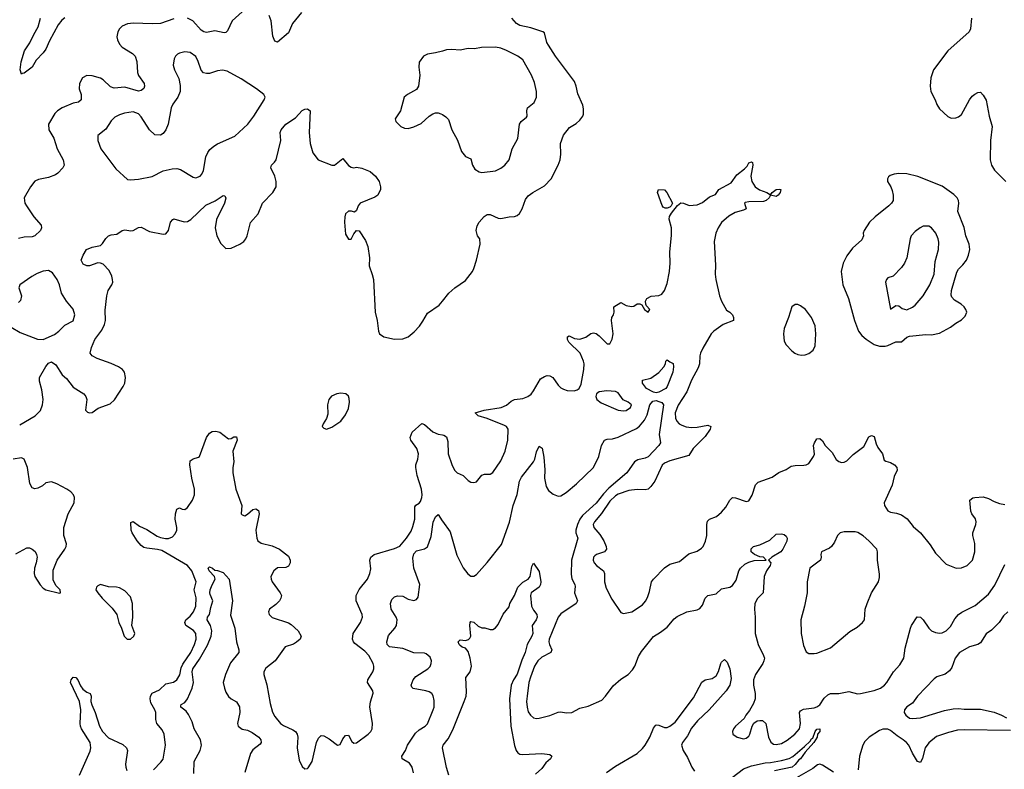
# Model space of a CAD drawing. Header units: inches. Extents: x 1449094 to 1618372, y 389908 to 534307.
# Tile 21 of 256: x 1486898 to 1494125, y 403233 to 408738. Entities that reach past the tile are written whole.
import ezdxf

# ---------------------------------------------------------------- set-up
doc = ezdxf.new("R2010")
doc.units = ezdxf.units.IN
doc.header["$MEASUREMENT"] = 0
doc.layers.add('B4480', color=7, linetype='Continuous')
doc.layers.add('B4490', color=7, linetype='Continuous')

msp = doc.modelspace()

# ---------------------------------------------------------------- linework, layer by layer
at = {"layer": 'B4480', "color": 5}
for points, elevation in [([(1488530, 408795.1), (1488458.4, 408730), (1488423.6, 408656.4), (1488410, 408643.1), (1488398.6, 408641.4), (1488330, 408656.1), (1488270, 408643.5), (1488250, 408648.5), (1488230, 408662.2), (1488169, 408729), (1488130, 408749.7)], 620), ([(1488967.2, 408790), (1488899.5, 408710), (1488870, 408640.5), (1488790, 408574), (1488770, 408580.9), (1488756.3, 408616.3), (1488743.5, 408730), (1488728.4, 408770)], 620), ([(1488030, 408745.7), (1487930, 408710.9), (1487870, 408707.4), (1487732.6, 408712.6), (1487690, 408706.8), (1487649.7, 408690.4), (1487630.2, 408670), (1487619.1, 408650), (1487611.7, 408611.7), (1487615.2, 408590), (1487630, 408558.9), (1487650, 408536.5), (1487725.3, 408490), (1487745.7, 408470), (1487757.4, 408430), (1487761.7, 408350), (1487769.2, 408329.2), (1487810.3, 408270), (1487814.3, 408250), (1487808.1, 408231.9), (1487790, 408217.6), (1487770, 408214.2), (1487670, 408241.5), (1487590, 408235.2), (1487564.4, 408244.4), (1487510, 408297.6), (1487490, 408307.6), (1487430, 408326.9), (1487390, 408328.3), (1487357.6, 408310), (1487335.6, 408270), (1487334.9, 408230), (1487347.9, 408190), (1487350, 408149.5), (1487330, 408131.3), (1487290, 408126.2), (1487210.2, 408089.8), (1487174.4, 408070), (1487154.9, 408050), (1487110.3, 407970), (1487111.8, 407930), (1487148, 407868), (1487172.8, 407790), (1487217.2, 407710), (1487224.9, 407670), (1487215.5, 407650), (1487178.4, 407610), (1487161.6, 407598.4), (1487110, 407578.2), (1487036.3, 407563.7), (1487010, 407551.6), (1486975.8, 407510), (1486930.5, 407430), (1486935.8, 407390), (1486947.4, 407370), (1487001.5, 407290), (1487055.8, 407230), (1487058.7, 407210), (1487050.3, 407190), (1487010, 407149.8), (1486990, 407142.8), (1486930, 407141.2), (1486890, 407130.9)], 620), ([(1487228.6, 408751.4), (1487205.9, 408734.1), (1487180.6, 408699.4), (1487116.3, 408583.7), (1487090, 408522.2), (1487070, 408495.2), (1487018.4, 408441.7), (1486990, 408388.7), (1486930, 408344.5), (1486916, 408344), (1486910, 408338), (1486902, 408370), (1486908.4, 408428.4), (1486933.6, 408510), (1486972.8, 408567.2), (1487000.7, 408630), (1487033.6, 408686.4), (1487049.5, 408750.5)], 580), ([(1490000, 408507.7), (1489950, 408494), (1489890, 408484), (1489862, 408470), (1489830, 408426), (1489827.3, 408390), (1489834, 408330), (1489824.9, 408250), (1489810, 408226.6), (1489744.7, 408190), (1489721, 408170), (1489692.7, 408070), (1489654.8, 408010), (1489658.8, 407990), (1489694.4, 407954.4), (1489722.4, 407942.4), (1489750, 407939.3), (1489790, 407950.4), (1489845.3, 407974.7), (1489902.7, 408030), (1489930, 408046), (1489950, 408054), (1489970, 408054), (1489990, 408047.3), (1490000, 408041)], 640), ([(1486897.6, 405762.4), (1487012, 405830), (1487050.8, 405869.2), (1487066.2, 405910), (1487070.7, 405950), (1487060.9, 406020.9), (1487042.6, 406082.6), (1487043.9, 406110), (1487090, 406192.2), (1487110, 406215.9), (1487130, 406226.5), (1487163.6, 406203.6), (1487210, 406130.6), (1487242.2, 406102.2), (1487290, 406039.5), (1487368, 405990), (1487383.8, 405970), (1487390.4, 405949.6), (1487381, 405870), (1487394.8, 405854.8), (1487410, 405850.8), (1487430, 405854), (1487474.5, 405885.5), (1487562.8, 405917.2), (1487592.9, 405947.1), (1487656.1, 406043.9), (1487668.5, 406070), (1487675.3, 406110), (1487666.6, 406150), (1487651.2, 406170), (1487622.4, 406190), (1487570, 406214.4), (1487466, 406250), (1487429, 406270), (1487416, 406290), (1487424.2, 406330), (1487449.7, 406390), (1487501.8, 406458.2), (1487521, 406499), (1487526.3, 406530), (1487525.9, 406605.9), (1487536.2, 406710), (1487547.7, 406750), (1487574.8, 406790), (1487580.4, 406810), (1487579.8, 406830), (1487574.4, 406854.4), (1487555.5, 406895.5), (1487510, 406941.6), (1487490, 406951.3), (1487470, 406951.5), (1487410, 406929.6), (1487390.4, 406929.6), (1487363.5, 406943.5), (1487350, 406972), (1487362.9, 407010), (1487387, 407050), (1487430, 407066.4), (1487490, 407080.3), (1487506.4, 407093.6), (1487529.1, 407130.9), (1487550, 407150.3), (1487570, 407158), (1487610, 407163.1), (1487650, 407190.3), (1487670, 407195.8), (1487712.6, 407187.4), (1487730, 407190.4), (1487770, 407212), (1487790, 407215.3), (1487850, 407183), (1487950, 407162), (1487970, 407164.9), (1487991.1, 407188.9), (1488005.7, 407250), (1488020.9, 407270), (1488030, 407274.9), (1488105.9, 407254.1), (1488130, 407256.1), (1488152.8, 407270), (1488263.7, 407376.3), (1488332.4, 407407.6), (1488390, 407448), (1488404, 407444), (1488410, 407428), (1488400.9, 407390), (1488342, 407270), (1488331.5, 407210), (1488344, 407150), (1488374.3, 407094.3), (1488410, 407058.4), (1488450, 407060.9), (1488513.6, 407090), (1488542.4, 407110), (1488558, 407130), (1488568.2, 407150), (1488590.9, 407249.1), (1488648.7, 407311.3), (1488679.8, 407390), (1488756.9, 407470), (1488780.5, 407510), (1488781.1, 407550), (1488769.7, 407590), (1488741.6, 407650), (1488747, 407670), (1488768.5, 407691.5), (1488779.7, 407710), (1488813.3, 407850), (1488809.6, 407909.6), (1488818, 407930), (1488850, 407970.3), (1488922.6, 408017.4), (1488970, 408070.6), (1488990, 408080.7), (1489010, 408082.8), (1489031, 408070), (1489021.6, 407910), (1489030.4, 407830), (1489050, 407761), (1489088.3, 407708.3), (1489190, 407670.7), (1489209.3, 407670.7), (1489270, 407718), (1489310, 407667.3), (1489330, 407656.3), (1489350, 407650.7), (1489370, 407655.5), (1489410, 407648.4), (1489470, 407622.4), (1489510.2, 407590.2), (1489536.4, 407550), (1489546, 407510), (1489546, 407490), (1489527.3, 407450), (1489504.4, 407435.6), (1489398, 407390), (1489381.3, 407370), (1489370, 407338), (1489354.8, 407325.2), (1489332.3, 407332.3), (1489310, 407332.7), (1489290, 407313.2), (1489283.1, 407290), (1489281.1, 407250), (1489290, 407162), (1489310, 407126), (1489330, 407126.8), (1489350, 407166), (1489369.2, 407190), (1489390, 407186.8), (1489436.1, 407116.1), (1489452.2, 407072.2), (1489464.9, 406990), (1489462, 406930), (1489485.9, 406865.8), (1489494.3, 406830), (1489508, 406590), (1489522, 406530), (1489531.8, 406450), (1489539.5, 406430), (1489570, 406408.8), (1489650, 406392.9), (1489710, 406394.3), (1489749.5, 406410), (1489793.7, 406446.3), (1489831.8, 406488.2), (1489856.8, 406523.2), (1489890, 406584), (1489977.4, 406642.6), (1490000, 406671.2)], 620), ([(1486770, 406518.9), (1486900.6, 406440.6), (1487028.1, 406391.9), (1487070, 406390.1), (1487153.7, 406426.3), (1487185.4, 406450), (1487230, 406494), (1487290, 406525.5), (1487302, 406570), (1487291.1, 406611.1), (1487242, 406670), (1487205.6, 406730), (1487189.7, 406790), (1487172.4, 406830), (1487138.2, 406878.2), (1487110, 406895.5), (1487070, 406892.2), (1487025.2, 406874.8), (1486986.6, 406853.4), (1486898.8, 406790), (1486890.7, 406770), (1486910.3, 406709.7), (1486903.1, 406676.9), (1486890, 406662)], 640), ([(1487879.3, 403230), (1487934.6, 403285.4), (1487950, 403307.3), (1487967.6, 403410), (1487957.7, 403490), (1487943.1, 403523.1), (1487904.5, 403570), (1487897.7, 403597.7), (1487897.8, 403650), (1487890.8, 403670), (1487860.5, 403720.5), (1487854.3, 403750), (1487857, 403770), (1487870, 403791.6), (1487922.8, 403817.2), (1487970, 403862), (1488027.2, 403872.8), (1488050, 403889.2), (1488072.5, 403927.5), (1488083, 403977.1), (1488094.1, 404005.9), (1488152.8, 404090), (1488181.2, 404150), (1488192.6, 404190), (1488189.8, 404230), (1488173.2, 404253.2), (1488116.2, 404290), (1488109.3, 404310), (1488118.2, 404330), (1488150, 404358.9), (1488173.5, 404390), (1488189.9, 404430), (1488193.4, 404493.4), (1488179.2, 404550), (1488192.1, 404610), (1488162.2, 404690), (1488129.9, 404730), (1487940.5, 404840.5), (1487910, 404848.4), (1487830, 404857.2), (1487810, 404862.3), (1487790, 404876.8), (1487759.8, 404910), (1487722.4, 404970), (1487716.9, 404990), (1487714.6, 405045.4), (1487730, 405054), (1487777.8, 405017.8), (1487830, 404993.2), (1487906, 404946), (1487930, 404936), (1487966.9, 404926.9), (1487990, 404927), (1488019.5, 404940.5), (1488038.7, 404961.3), (1488051.5, 404990), (1488052.2, 405010), (1488039.4, 405070), (1488041.8, 405110), (1488050, 405144), (1488070, 405152.4), (1488090, 405142.4), (1488110, 405141.3), (1488130, 405155.8), (1488166.2, 405210), (1488180.7, 405250), (1488181.5, 405290), (1488160.7, 405370), (1488146.6, 405470), (1488150, 405497.3), (1488170, 405514), (1488210, 405524.2), (1488216.9, 405530), (1488269.7, 405670.4), (1488290, 405701), (1488310, 405714.7), (1488336.7, 405716.7), (1488367.9, 405707.9), (1488430, 405660.8), (1488450, 405663.5), (1488470, 405674.7), (1488490, 405673.7), (1488495, 405650), (1488462.3, 405570), (1488470.2, 405490), (1488462, 405450), (1488461.2, 405410), (1488483.5, 405290), (1488527.1, 405170), (1488524.4, 405110), (1488530, 405100.7), (1488550, 405095.5), (1488570, 405106.7), (1488610, 405140.5), (1488630, 405144.9), (1488650, 405134.8), (1488655.3, 405110), (1488630.4, 404990.4), (1488638, 404930), (1488644.9, 404910), (1488670, 404893), (1488750, 404874.6), (1488804.9, 404850), (1488870, 404797.3), (1488883, 404770), (1488882, 404750), (1488870, 404725.2), (1488850, 404716), (1488790, 404712.3), (1488764, 404690), (1488742, 404650), (1488743, 404630), (1488750.6, 404610), (1488810.8, 404530), (1488818.8, 404510), (1488814.8, 404490), (1488804, 404470), (1488777, 404443), (1488731, 404410), (1488724.9, 404390), (1488727.7, 404370), (1488750, 404347.7), (1488870, 404308.4), (1488890, 404297.6), (1488940.7, 404250), (1488964.7, 404210), (1488956, 404190), (1488930, 404166), (1488907.9, 404152.1), (1488847.2, 404132.8), (1488773.4, 404030), (1488704.9, 403975), (1488690.4, 403950), (1488688.9, 403928.9), (1488712.6, 403852.6), (1488735.9, 403715.9), (1488753.9, 403653.9), (1488770, 403622), (1488813.1, 403570), (1488834, 403554), (1488903, 403523), (1488921.3, 403510), (1488935.3, 403490), (1488940.3, 403470), (1488934.7, 403390), (1488950, 403301), (1488970, 403253), (1488990, 403237.1), (1489010, 403239.3), (1489015.5, 403244.5), (1489044.7, 403290), (1489076.2, 403430), (1489090, 403461), (1489110, 403480.7), (1489130, 403478), (1489170, 403457.1), (1489230, 403410.5), (1489250, 403416.3), (1489270, 403456.3), (1489290, 403481.6), (1489310, 403483), (1489336.4, 403436.4), (1489350, 403426), (1489370, 403426.5), (1489455.1, 403490), (1489474.7, 403510), (1489485.4, 403530), (1489487.4, 403570), (1489468.3, 403691.7), (1489472.2, 403727.8), (1489492.1, 403792.1), (1489489.7, 403810), (1489451.3, 403870), (1489453, 403890), (1489489.7, 403950), (1489496.9, 403970), (1489497.7, 403990), (1489493.1, 404010), (1489460.3, 404070), (1489430, 404101), (1489357.7, 404157.7), (1489347.7, 404170), (1489340.7, 404190), (1489346.3, 404230), (1489399.2, 404310), (1489413.3, 404350), (1489412, 404370), (1489368.7, 404470), (1489367.6, 404510), (1489390, 404552.7), (1489450.7, 404629.3), (1489468.4, 404670), (1489474.1, 404705.9), (1489467.6, 404770), (1489474, 404790), (1489500.7, 404810), (1489650, 404855.1), (1489687.7, 404872.3), (1489736.5, 404930), (1489770, 404983.1), (1489784.3, 405015.7), (1489797.6, 405070), (1489799.3, 405160.7), (1489806.6, 405173.4), (1489830, 405188.4), (1489839.5, 405200.5), (1489849.9, 405230), (1489850.9, 405250), (1489846.6, 405290), (1489815.5, 405390), (1489805.2, 405450), (1489806, 405470), (1489819.8, 405510), (1489826.2, 405550), (1489814, 405590), (1489768.6, 405650), (1489765, 405670), (1489779.1, 405710), (1489850, 405772.9), (1489870, 405764.6), (1489930, 405712.2), (1489970, 405694.7), (1490000, 405688.9)], 580), ([(1486870, 404815.3), (1486950, 404858.4), (1486970, 404859.5), (1486990.4, 404850.4), (1487012, 404832), (1487022, 404810), (1487024.9, 404790), (1487019.6, 404750), (1487006.4, 404710), (1487003.9, 404670), (1487010, 404648), (1487047.1, 404587.1), (1487070, 404563), (1487090, 404550.6), (1487190, 404526.8), (1487198, 404530), (1487195.3, 404550), (1487163.3, 404583.3), (1487144.4, 404624.4), (1487143.6, 404696.4), (1487171.8, 404770), (1487229.6, 404850), (1487238, 404870), (1487240.5, 404890), (1487220.5, 404950), (1487221, 405010), (1487254.2, 405110), (1487296.4, 405190), (1487301, 405230), (1487292.3, 405250), (1487273.7, 405270), (1487243.5, 405290), (1487170, 405330.6), (1487130, 405344.5), (1487090, 405336), (1487064.4, 405315.5), (1487030, 405297.6), (1487010, 405293.1), (1486990, 405299.1), (1486972.3, 405332.3), (1486954.5, 405450), (1486929.8, 405509.8), (1486910, 405521.4), (1486850, 405511.8)], 620), ([(1489788.3, 403208.3), (1489778.4, 403250), (1489758, 403278), (1489704, 403310), (1489702.7, 403330), (1489728.7, 403371.3), (1489744.5, 403410), (1489802.4, 403497.6), (1489830, 403523.5), (1489874.5, 403550), (1489890, 403567.7), (1489933.7, 403670), (1489939.1, 403690), (1489939.1, 403739.1), (1489932.9, 403772.9), (1489923.7, 403790), (1489902.8, 403802.8), (1489879, 403810), (1489786.6, 403826.6), (1489775.1, 403835.1), (1489771.3, 403850), (1489786.4, 403890), (1489805.7, 403914.3), (1489894, 403970), (1489910, 403988), (1489918.4, 404010), (1489919.6, 404030), (1489910, 404057.2), (1489881.3, 404081.3), (1489870, 404085.6), (1489790, 404088.2), (1489710, 404119.8), (1489612.1, 404132.1), (1489594.3, 404150), (1489592.4, 404170), (1489604.5, 404215.5), (1489651.3, 404270), (1489662.6, 404290), (1489667.1, 404310), (1489667.3, 404330), (1489660.4, 404350), (1489623.5, 404410), (1489618.5, 404450), (1489630, 404479.5), (1489650, 404499.1), (1489670, 404507.9), (1489710, 404504.4), (1489750, 404483.2), (1489790, 404472), (1489810, 404479.3), (1489822.3, 404497.7), (1489834.8, 404590), (1489789.7, 404710), (1489783.3, 404783.3), (1489790, 404814.9), (1489810, 404837.4), (1489868.3, 404851.7), (1489891.9, 404868.1), (1489918, 404942), (1489932.2, 405047.8), (1489950, 405086.8), (1489970, 405104.7), (1489997.7, 405057.7), (1490000, 405054.6)], 560), ([(1488176.6, 403203.3), (1488177.7, 403290), (1488221.4, 403370), (1488231.1, 403410), (1488226, 403450), (1488179.3, 403530), (1488162.9, 403582.9), (1488136.6, 403636.6), (1488119.6, 403659.6), (1488081.6, 403690), (1488081.6, 403698.4), (1488082.7, 403710), (1488110, 403724.4), (1488129.8, 403750), (1488164.5, 403830), (1488172.9, 403870), (1488163.2, 403950), (1488167.9, 403970), (1488217.4, 404042.6), (1488276.1, 404143.9), (1488303.7, 404210), (1488307.5, 404250), (1488303.4, 404270), (1488297.1, 404290), (1488274.2, 404330), (1488277.1, 404350), (1488289.9, 404370.1), (1488299.6, 404420.4), (1488316.5, 404470), (1488296.3, 404516.3), (1488293.3, 404530), (1488296.7, 404550), (1488310, 404587.4), (1488332.3, 404630), (1488327, 404650), (1488287.3, 404690), (1488281.2, 404710), (1488290, 404721), (1488314, 404710), (1488330, 404696.3), (1488350, 404694), (1488390, 404677.6), (1488435.8, 404630), (1488460.9, 404470), (1488446.2, 404366.2), (1488477.7, 404270), (1488490.2, 404170), (1488507.3, 404110), (1488505.2, 404090), (1488446.2, 404013.8), (1488407.2, 403930), (1488392.3, 403870), (1488400.2, 403830), (1488410, 403800.7), (1488430, 403767.7), (1488450.3, 403750.3), (1488490, 403728.2), (1488510, 403690.7), (1488512.4, 403650), (1488495.8, 403570), (1488500.4, 403550), (1488530, 403526.9), (1488570, 403519.6), (1488604.4, 403504.5), (1488653.4, 403470), (1488667.2, 403450), (1488670.3, 403430), (1488662, 403418), (1488610, 403376.3), (1488591.8, 403350), (1488550.3, 403210)], 560), ([(1487337.4, 403190), (1487414.5, 403365.5), (1487420.9, 403390), (1487415.2, 403430), (1487350.6, 403530), (1487344.1, 403550), (1487341.4, 403570), (1487346.4, 403670), (1487336.8, 403730), (1487269.6, 403870), (1487274.5, 403890), (1487290, 403910.8), (1487310, 403906.7), (1487325.3, 403890), (1487345, 403845), (1487361, 403820.9), (1487390, 403799.6), (1487414.9, 403790), (1487422, 403770), (1487419.8, 403730), (1487426.2, 403706.2), (1487451.8, 403650), (1487483, 403550), (1487504.4, 403510), (1487550, 403464.8), (1487654.6, 403414.6), (1487682.4, 403390), (1487688.4, 403370), (1487674.9, 403270), (1487676.3, 403250), (1487684.4, 403224.4)], 580)]:
    msp.add_lwpolyline(points, dxfattribs=dict(at, elevation=elevation))
for points, elevation in [([(1488110, 408502.4), (1488070, 408493.3), (1488055.1, 408484.9), (1488041.6, 408470), (1488032.4, 408450), (1488025.1, 408405.1), (1488034.4, 408370), (1488066.9, 408306.9), (1488075.6, 408255.6), (1488074.4, 408210), (1488058.4, 408170), (1488022.2, 408117.8), (1488009.2, 408090.8), (1487987.4, 407970), (1487970, 407929.4), (1487950, 407902.9), (1487930, 407889.6), (1487890, 407891.6), (1487850, 407929.6), (1487790, 408024.5), (1487770, 408047.3), (1487730, 408061.3), (1487667.8, 408052.2), (1487630, 408040.5), (1487596.5, 408023.5), (1487570, 407996), (1487530, 407934), (1487472.3, 407887.7), (1487470.4, 407850), (1487493.1, 407790), (1487602.2, 407642.2), (1487690, 407565.5), (1487710, 407561.3), (1487770, 407567), (1487870, 407586), (1487950, 407627.3), (1488016.5, 407643.5), (1488050, 407644.4), (1488078.7, 407638.7), (1488170, 407581.3), (1488190, 407577.6), (1488222.7, 407590), (1488235.5, 407604.5), (1488247.8, 407630), (1488265.1, 407730), (1488277.8, 407762.2), (1488294.1, 407785.9), (1488322.4, 407810), (1488350, 407825.5), (1488476.4, 407883.6), (1488572.3, 407970), (1488616.4, 408030), (1488692, 408150), (1488699, 408170), (1488689.3, 408189.3), (1488636, 408230), (1488523.9, 408303.9), (1488420.1, 408360.1), (1488386.6, 408366.6), (1488350, 408361.6), (1488290, 408344), (1488270, 408342), (1488247.6, 408347.6), (1488228.7, 408368.7), (1488208.4, 408430), (1488190, 408467.3), (1488150, 408497.4)], 640), ([(1489254.9, 405994.9), (1489226, 405990), (1489186.9, 405973.1), (1489166.7, 405950), (1489157.6, 405910), (1489159, 405841), (1489150.5, 405809.5), (1489124.7, 405770), (1489118, 405750), (1489130, 405738), (1489150, 405731.3), (1489190, 405746.8), (1489255.1, 405790), (1489290, 405837.3), (1489310, 405882.8), (1489317.7, 405930), (1489315.2, 405955.2), (1489310, 405974), (1489291.3, 405991.3)], 620), ([(1487490, 404589.4), (1487470, 404581.2), (1487460.7, 404570), (1487457.3, 404550), (1487470.6, 404530), (1487503, 404490), (1487575.6, 404415.6), (1487610.4, 404370), (1487625.3, 404310), (1487645.3, 404270), (1487664.2, 404210), (1487687.3, 404190), (1487710, 404188.8), (1487736.2, 404210), (1487742, 404230), (1487721.6, 404290), (1487728.2, 404350), (1487726.6, 404450), (1487710, 404499.3), (1487670, 404542.9), (1487630, 404565.6), (1487608.5, 404571.5), (1487550, 404573.6)], 620)]:
    msp.add_lwpolyline(points, close=True, dxfattribs=dict(at, elevation=elevation))
at = {"layer": 'B4490', "color": 5}
for points, elevation in [([(1490000, 406671.2), (1490046.6, 406730), (1490091.3, 406768.7), (1490170, 406822), (1490220.7, 406890), (1490231.6, 406910), (1490251.9, 406971.9), (1490277.6, 407090), (1490274.7, 407130), (1490258.9, 407150), (1490247.3, 407190), (1490255.9, 407224.1), (1490269.2, 407250), (1490308.2, 407291.8), (1490330, 407308.2), (1490350, 407307.2), (1490410, 407280.9), (1490430, 407278.3), (1490490, 407290.4), (1490530, 407292.7), (1490550, 407300.5), (1490565.6, 407314.4), (1490586.6, 407350), (1490610, 407417.3), (1490630, 407444.4), (1490664.5, 407470), (1490750, 407517.3), (1490799.8, 407570), (1490849.8, 407670), (1490864.1, 407710), (1490869, 407750), (1490867.3, 407830), (1490888.2, 407890), (1490933, 407947), (1490983.1, 407976.9), (1491010, 408000.4), (1491031.5, 408030), (1491036, 408044), (1491036.9, 408083.1), (1491032.3, 408110), (1490993.7, 408193.7), (1490982.4, 408250), (1490970, 408285.1), (1490830.7, 408470), (1490778.7, 408550), (1490768.2, 408571.8), (1490750, 408642), (1490738, 408650), (1490650, 408678.7), (1490570, 408696), (1490544, 408710), (1490509, 408750)], 620), ([(1493884, 408750), (1493878, 408670), (1493868, 408650), (1493710, 408509.7), (1493605.4, 408370), (1493585.6, 408310), (1493581.5, 408250), (1493586, 408210), (1493617.1, 408150), (1493630, 408114.8), (1493650, 408084), (1493710, 408026), (1493735.3, 408015.3), (1493770, 408017.3), (1493790, 408024.9), (1493810, 408042.8), (1493869.5, 408150), (1493890, 408177.3), (1493907.9, 408192.1), (1493930, 408204), (1493950, 408206.8), (1493970, 408184.9), (1493992.4, 408147.6), (1494013.4, 408030), (1494034.9, 407954.9), (1494024.6, 407850), (1494021.3, 407710), (1494030.4, 407670), (1494054.1, 407634.1), (1494137, 407550)], 620), ([(1490000, 408041), (1490025.2, 408025.2), (1490045.5, 408005.5), (1490070.4, 407930), (1490112.4, 407852.4), (1490140.3, 407770), (1490170, 407732.7), (1490210, 407715.5), (1490220.7, 407670), (1490239.7, 407639.7), (1490270, 407621.1), (1490290, 407617), (1490390, 407628.5), (1490430, 407646.7), (1490457.6, 407670), (1490489.6, 407710), (1490513.6, 407790), (1490554, 407866), (1490567.6, 407970), (1490579.5, 407990), (1490617.8, 408022.2), (1490622.4, 408030), (1490619.7, 408070), (1490625.1, 408090), (1490674, 408130), (1490691.6, 408170), (1490691.3, 408210), (1490676.6, 408276.6), (1490654.7, 408330), (1490590, 408443), (1490553.6, 408470), (1490470, 408511.8), (1490430, 408529.7), (1490390, 408536.4), (1490287.2, 408532.8), (1490235.8, 408524.2), (1490190, 408525.7), (1490130, 408514.7), (1490070, 408519.5), (1490030, 408516), (1490000, 408507.7)], 640), ([(1490000, 405688.9), (1490010, 405687), (1490030, 405675.5), (1490039.4, 405639.4), (1490043.6, 405550), (1490070, 405470.7), (1490090, 405430.6), (1490110, 405410.4), (1490154, 405390), (1490190, 405354), (1490210, 405342), (1490230, 405339.1), (1490250, 405344), (1490290, 405393), (1490310, 405399.5), (1490350, 405400.3), (1490370, 405412.2), (1490430, 405498.7), (1490461.6, 405570), (1490480.3, 405650), (1490484.4, 405730), (1490471.1, 405750), (1490457.2, 405757.2), (1490330, 405809), (1490262.7, 405830), (1490241.2, 405850), (1490306, 405870), (1490431, 405889), (1490470, 405907.3), (1490504.2, 405935.8), (1490530, 405949.2), (1490590, 405956.1), (1490628.7, 405971.3), (1490650.9, 405989.1), (1490670, 406012.7), (1490720.3, 406099.7), (1490750, 406118.7), (1490770, 406124.4), (1490790, 406123.8), (1490810, 406110.6), (1490850, 406054.9), (1490870, 406035.5), (1490890, 406023.8), (1490916.1, 406016.1), (1490967.5, 406012.5), (1490990, 406019.1), (1491005.2, 406030), (1491018.7, 406061.3), (1491038.7, 406170), (1491041.3, 406210), (1491037.4, 406230), (1491011.3, 406290), (1490928.5, 406370), (1490918, 406390), (1490919.3, 406410), (1490930, 406416.4), (1490970, 406396), (1491010, 406393.1), (1491053.7, 406406.3), (1491090, 406433.4), (1491110, 406439.3), (1491130, 406432.4), (1491150, 406417.1), (1491210, 406357.3), (1491230, 406358.8), (1491246.9, 406393.1), (1491255.1, 406430), (1491240.5, 406530), (1491243.6, 406550), (1491256, 406570), (1491261.2, 406590), (1491258, 406630), (1491310, 406660.5), (1491350, 406639.3), (1491389.3, 406630.7), (1491405.6, 406634.4), (1491430, 406651.3), (1491450, 406651.3), (1491463.6, 406643.6), (1491484.7, 406610), (1491510, 406591.3), (1491524, 406610), (1491498, 406638), (1491493.2, 406650), (1491492.3, 406670), (1491501.2, 406690), (1491532.7, 406707.3), (1491590, 406713.4), (1491610, 406723.1), (1491631.1, 406750), (1491650, 406801), (1491667.3, 406890), (1491672.1, 406950), (1491668.7, 407030), (1491683.2, 407156.8), (1491681.1, 407210), (1491666.2, 407273.8), (1491668.2, 407291.8), (1491682, 407318), (1491725.3, 407374.7), (1491750, 407392.2), (1491770, 407390.3), (1491812.7, 407372.8), (1491870, 407377.6), (1491910, 407395.8), (1491961.6, 407438.4), (1492004.4, 407455.6), (1492029.5, 407490), (1492119.9, 407540.1), (1492162, 407598), (1492217.6, 407642.4), (1492237, 407663), (1492250, 407686), (1492258, 407690), (1492270, 407694.8), (1492276, 407690), (1492278, 407670), (1492264.9, 407590), (1492272.4, 407550), (1492296.3, 407510), (1492328.9, 407488.9), (1492381, 407470), (1492410, 407452), (1492422, 407470), (1492450, 407491.6), (1492473.8, 407493.8), (1492484.7, 407490), (1492480.7, 407470), (1492466, 407450), (1492450, 407440.9), (1492410, 407448.7), (1492398.8, 407430), (1492378, 407410), (1492357.6, 407402.4), (1492250, 407401.3), (1492223.9, 407396.1), (1492217.3, 407390), (1492230.3, 407349.7), (1492210, 407338.3), (1492150, 407322.5), (1492103.6, 407296.4), (1492050, 407247.7), (1492024.2, 407210), (1492008.2, 407170), (1491996.2, 407110), (1492004.8, 406935.2), (1492002.6, 406870), (1492007.5, 406830), (1492034.7, 406710), (1492048.9, 406670), (1492085.5, 406605.5), (1492111.4, 406591.4), (1492130, 406570.6), (1492136.9, 406550), (1492136.9, 406530), (1492061.1, 406498.9), (1491991.8, 406450), (1491974, 406430), (1491912.9, 406327.1), (1491895.9, 406290), (1491890.2, 406269.8), (1491887.5, 406210), (1491878.3, 406181.7), (1491828.7, 406091.3), (1491794.8, 406005.2), (1491730, 405907.2), (1491710.1, 405850), (1491711.8, 405811.8), (1491720.2, 405790), (1491738.7, 405770), (1491759.2, 405759.2), (1491790, 405747.5), (1491830, 405742.2), (1491870, 405745), (1491950, 405759.7), (1491971.2, 405751.2), (1491965.8, 405730), (1491930, 405676.4), (1491841.3, 405590), (1491810, 405538.3), (1491670, 405498), (1491630, 405480.5), (1491613, 405467), (1491558.9, 405350), (1491530, 405309.6), (1491510, 405291.3), (1491490, 405285.7), (1491430, 405288.2), (1491370, 405281.7), (1491290, 405253.7), (1491270, 405240.8), (1491230, 405201.3), (1491169.4, 405110.6), (1491116, 405050), (1491107.8, 405030), (1491111.9, 405010), (1491156.5, 404956.5), (1491185.9, 404910), (1491203.2, 404870), (1491204.7, 404850), (1491189.4, 404830.6), (1491132.7, 404810), (1491120, 404800), (1491108.8, 404790), (1491106.3, 404770), (1491114.9, 404750), (1491131.8, 404730), (1491182.3, 404690), (1491189.2, 404670), (1491190.2, 404610), (1491203.4, 404563.4), (1491243.2, 404483.2), (1491310, 404384), (1491330, 404378), (1491390, 404390.3), (1491470, 404440.3), (1491492.3, 404467.7), (1491505.4, 404494.6), (1491521, 404539), (1491536, 404610), (1491550, 404630.3), (1491630, 404713.1), (1491670, 404739), (1491742, 404758), (1491810, 404814.9), (1491870, 404835.8), (1491902.5, 404857.5), (1491913.6, 404870), (1491931, 404909), (1491940.5, 404950), (1491940.4, 405030), (1491945.7, 405054.3), (1491962, 405070), (1492012.7, 405090), (1492050, 405121.6), (1492081.8, 405158.2), (1492111.1, 405208.9), (1492130, 405228), (1492152.5, 405227.5), (1492230, 405199.3), (1492250, 405204), (1492273.3, 405246.7), (1492298.6, 405321.4), (1492317.3, 405342.8), (1492421.3, 405378.7), (1492470, 405414), (1492524.7, 405435.3), (1492561.4, 405458.6), (1492590, 405464), (1492654.1, 405465.8), (1492670, 405468.5), (1492690, 405479.3), (1492725.4, 405530), (1492732.7, 405547.3), (1492725.6, 405610), (1492731.1, 405630), (1492750, 405660.4), (1492770, 405662.4), (1492790, 405644.4), (1492810, 405612.2), (1492860.6, 405560.6), (1492890, 405508), (1492910, 405493), (1492930, 405485.5), (1492950, 405488), (1492970, 405499.1), (1493016.2, 405543.8), (1493095.1, 405604.9), (1493130, 405674), (1493150, 405684), (1493170, 405676), (1493183.5, 405623.5), (1493196.3, 405596.3), (1493230.7, 405550), (1493244, 405504), (1493255.3, 405495.3), (1493290, 405487.3), (1493318, 405470), (1493336, 405450), (1493338.8, 405430), (1493317.6, 405382.4), (1493301.1, 405318.9), (1493243, 405190), (1493244.9, 405170), (1493270, 405130.8), (1493290, 405122), (1493334.9, 405114.9), (1493370, 405102.8), (1493412.5, 405072.5), (1493455.2, 405015.2), (1493510.3, 404970.3), (1493580.8, 404880.8), (1493621, 404821), (1493699.3, 404739.3), (1493770.5, 404710.5), (1493810, 404713), (1493851.3, 404728.7), (1493891, 404769), (1493909.4, 404830), (1493907.7, 404892.3), (1493893.7, 404950), (1493893.7, 404970), (1493915.8, 405030), (1493918, 405050), (1493913.6, 405073.6), (1493887, 405110), (1493879.5, 405130), (1493873.2, 405210), (1493893.8, 405226.2), (1493908, 405230), (1493970, 405233.1), (1494010, 405221.7), (1494050, 405199.7), (1494090, 405185.2), (1494130, 405178.6)], 580), ([(1490000, 405054.6), (1490057.1, 404977.1), (1490106.1, 404806.1), (1490153.6, 404713.7), (1490187.9, 404667.9), (1490210, 404651.8), (1490230, 404650.3), (1490250, 404664.9), (1490330, 404752), (1490435.2, 404884.8), (1490491.8, 405048.2), (1490520.5, 405170), (1490548.6, 405251.4), (1490566, 405350), (1490581, 405379), (1490669.7, 405490), (1490678.9, 405510), (1490690, 405564.7), (1490710, 405606), (1490732.3, 405592.3), (1490744.9, 405524.9), (1490751.6, 405431.6), (1490749.3, 405370), (1490761.6, 405310), (1490780.3, 405280.3), (1490813.6, 405253.6), (1490850, 405238.5), (1490870, 405242), (1490910, 405265.6), (1490985.8, 405330), (1491109.9, 405450), (1491149.4, 405530), (1491169.1, 405610.9), (1491189.9, 405650.1), (1491210, 405657.8), (1491250, 405660.5), (1491290, 405671.8), (1491424.1, 405735.9), (1491448.1, 405751.9), (1491483.5, 405796.5), (1491502.6, 405837.4), (1491523.4, 405910), (1491544.3, 405935.7), (1491570, 405940.4), (1491590, 405935.3), (1491610, 405925.8), (1491622.9, 405910), (1491590.9, 405690.9), (1491602, 405630), (1491588.6, 405610), (1491510, 405527.1), (1491490, 405517.3), (1491434.6, 405505.4), (1491410.3, 405490), (1491355.2, 405410), (1491221.8, 405298.2), (1491182.9, 405257.1), (1491130, 405188.4), (1491030, 405098), (1491008.9, 405070), (1490991, 405030), (1490980.1, 404990), (1490980.5, 404970), (1490994, 404930), (1490948.6, 404770), (1490945.8, 404665.8), (1490950.9, 404630.9), (1490971.6, 404590), (1490974.5, 404574.5), (1490970.2, 404530), (1490992.7, 404470), (1490981.3, 404450), (1490870, 404375.3), (1490850.1, 404349.9), (1490784, 404190), (1490782.5, 404170), (1490787.1, 404150), (1490802.6, 404110), (1490795.2, 404090), (1490730, 404056.1), (1490701.7, 404030), (1490677.6, 403990), (1490647, 403910), (1490635.3, 403870), (1490621.9, 403770), (1490619, 403730), (1490622.3, 403690), (1490630, 403656.3), (1490646, 403630), (1490670, 403611.8), (1490690, 403607.4), (1490710, 403607.8), (1490790, 403628), (1490850, 403653.7), (1490870, 403655.8), (1490910, 403647.2), (1490950, 403650.3), (1491010, 403682.3), (1491070, 403696.5), (1491170, 403742), (1491198.5, 403770), (1491253.6, 403846.4), (1491310, 403896.1), (1491364.7, 403930), (1491395.9, 403964.1), (1491413.7, 403990), (1491439.6, 404060.4), (1491461, 404099), (1491550, 404208.4), (1491600.6, 404239.4), (1491650, 404278), (1491702, 404338), (1491724.4, 404355.6), (1491795.3, 404390), (1491870, 404404.9), (1491890, 404413.4), (1491910, 404438.8), (1491929.8, 404490.2), (1491950, 404508.4), (1492010, 404521.6), (1492050, 404558.4), (1492110, 404571.6), (1492130, 404583.1), (1492157, 404623), (1492176.5, 404690), (1492187.8, 404710), (1492221.1, 404738.9), (1492250, 404753.8), (1492290, 404765.8), (1492378, 404770), (1492358, 404790), (1492330, 404792.6), (1492292, 404810), (1492268, 404830), (1492266.7, 404853.3), (1492284, 404870), (1492330, 404882.3), (1492403.5, 404916.5), (1492450, 404958.7), (1492490, 404961.7), (1492510, 404957), (1492524.9, 404944.9), (1492531.8, 404930), (1492528.4, 404908.4), (1492500.2, 404850), (1492485.7, 404830), (1492418, 404790), (1492394, 404770), (1492410.2, 404750), (1492405.5, 404730), (1492379.3, 404690), (1492363.2, 404650), (1492355, 404530), (1492312.8, 404487.2), (1492295, 404450), (1492292.1, 404410), (1492297.1, 404350), (1492296.1, 404230), (1492318.5, 404150), (1492358.6, 404070), (1492363.6, 404050), (1492360.8, 404030), (1492351.4, 404010), (1492299, 403930), (1492283.2, 403890), (1492284, 403850), (1492297.4, 403790), (1492296.5, 403750), (1492284, 403716), (1492255.8, 403664.2), (1492228.6, 403631.4), (1492214.4, 403605.6), (1492150.7, 403550), (1492137.3, 403530), (1492130.8, 403510), (1492131.3, 403490), (1492164.7, 403470), (1492210, 403457.3), (1492230, 403460.7), (1492250, 403476), (1492258, 403490), (1492274.5, 403550), (1492287.3, 403572.7), (1492311.7, 403588.3), (1492330, 403592.7), (1492350, 403590.5), (1492374.9, 403570), (1492394.7, 403470), (1492411.2, 403431.2), (1492430, 403418.3), (1492450, 403414.4), (1492490, 403421.7), (1492530, 403446), (1492586.4, 403490), (1492620.7, 403530), (1492629.8, 403570), (1492622.3, 403650), (1492630, 403662.4), (1492650, 403673.8), (1492730, 403684.5), (1492750, 403692.8), (1492770, 403707.6), (1492803.3, 403756.7), (1492830, 403780.3), (1492850, 403790.3), (1492910, 403789.1), (1492984.9, 403804.9), (1493047.2, 403787.2), (1493070, 403788.7), (1493170, 403811.4), (1493215.6, 403830), (1493244.7, 403850), (1493263.5, 403870), (1493312.4, 403950), (1493358.9, 404001.1), (1493387.3, 404050), (1493397.1, 404122.9), (1493436.9, 404270), (1493444.2, 404290), (1493486.3, 404353.7), (1493510, 404350.7), (1493530, 404330.6), (1493570.2, 404270.2), (1493590.7, 404250), (1493618.9, 404238.9), (1493650, 404233.6), (1493670, 404236.5), (1493698, 404250), (1493730, 404281.1), (1493761.4, 404338.6), (1493790, 404370.3), (1493812.9, 404387.1), (1493910, 404435), (1494010, 404519.1), (1494055.7, 404584.3), (1494130, 404736)], 560), ([(1490048.9, 403190), (1490030, 403246), (1490000.4, 403390), (1490005.7, 403410), (1490042.7, 403457.3), (1490077.9, 403522.1), (1490161.4, 403730), (1490174.2, 403770), (1490177.5, 403802.5), (1490171.9, 403908.1), (1490204.4, 403950), (1490213.5, 403990), (1490204.4, 404050), (1490190, 404098), (1490170, 404121.6), (1490146, 404130), (1490130, 404142), (1490122.9, 404150), (1490117.2, 404170), (1490130, 404182.8), (1490170, 404178.4), (1490192.6, 404187.4), (1490202.7, 404197.3), (1490209.6, 404210), (1490200.9, 404290), (1490204, 404310), (1490210, 404318), (1490230, 404314), (1490264.1, 404284.1), (1490290, 404273), (1490312.7, 404272.7), (1490350, 404261), (1490370, 404261), (1490390, 404271), (1490410, 404296), (1490446.9, 404373.1), (1490490, 404426.8), (1490496.3, 404450), (1490530, 404510.6), (1490554.8, 404570), (1490590, 404606.5), (1490629.4, 404630), (1490643.6, 404650), (1490658, 404722), (1490670, 404746), (1490710, 404686), (1490723.2, 404610), (1490720.8, 404590), (1490710.2, 404569.8), (1490653, 404530), (1490647.7, 404510), (1490655.5, 404430), (1490670, 404401), (1490694, 404370), (1490694.9, 404350), (1490687.7, 404330), (1490660.3, 404290), (1490665.2, 404230), (1490657.8, 404210), (1490622, 404150), (1490607.3, 404090), (1490584.4, 404035.6), (1490550, 403931.1), (1490523.2, 403890), (1490506.1, 403850), (1490493.7, 403750), (1490503.7, 403550), (1490530, 403406.8), (1490542.3, 403370), (1490554.3, 403354.3), (1490570, 403345.3), (1490590, 403342), (1490730, 403348.5), (1490790, 403340.7), (1490802.8, 403330), (1490793.4, 403310), (1490759.6, 403280.4), (1490730, 403238.4), (1490683.4, 403196.6)], 540), ([(1494150.2, 404390), (1494120, 404360), (1494087.4, 404310), (1494030, 404255.3), (1493992, 404228), (1493950, 404162), (1493930.1, 404149.9), (1493870, 404133.2), (1493795.5, 404090), (1493764.1, 404050), (1493738.7, 403981.3), (1493723.5, 403956.5), (1493690, 403932.9), (1493630, 403912.8), (1493610, 403898.6), (1493487.2, 403770), (1493450, 403717.6), (1493410, 403692.9), (1493392.1, 403670), (1493390.2, 403650), (1493401.5, 403630), (1493430, 403607.8), (1493450, 403605), (1493510, 403611.1), (1493685.5, 403665.5), (1493750, 403677), (1493790, 403680.4), (1493830, 403674), (1493950, 403673.6), (1494050, 403652.3), (1494105.5, 403630), (1494142, 403610)], 560), ([(1491204.8, 403210), (1491270, 403256.9), (1491430, 403350.2), (1491470, 403386.8), (1491487.7, 403410), (1491524.1, 403470), (1491550, 403536.3), (1491564.2, 403555.8), (1491570, 403559.5), (1491590, 403557.3), (1491630, 403540.7), (1491650, 403541.2), (1491670, 403550.2), (1491710, 403579.7), (1491842.9, 403757.1), (1491905.8, 403874.2), (1491929.6, 403890.4), (1491980.7, 403899.3), (1492010, 403918.8), (1492027.9, 403952.1), (1492044.7, 404010), (1492050, 404020.7), (1492070, 404038.8), (1492090, 404018.8), (1492110.4, 403970), (1492120.3, 403900.3), (1492110.2, 403850), (1492084.2, 403810), (1491958.4, 403670), (1491872.7, 403590), (1491830, 403534), (1491800.3, 403479.7), (1491763.2, 403430), (1491756.3, 403410), (1491767.9, 403370), (1491800.1, 403320.1), (1491832.1, 403250), (1491850, 403219.1)], 540), ([(1492126.6, 403173.4), (1492210, 403236.9), (1492270, 403259.6), (1492370, 403280.6), (1492410, 403283.2), (1492490, 403297.8), (1492546.6, 403313.4), (1492573.6, 403326.4), (1492658.7, 403401.3), (1492699.4, 403440.6), (1492710, 403457), (1492718.9, 403461.1), (1492736, 403510), (1492750, 403526.8), (1492771.3, 403530), (1492770.5, 403510), (1492753, 403490), (1492750.4, 403470), (1492727, 403430), (1492662.2, 403357.8), (1492630.1, 403310), (1492618, 403302), (1492590, 403268.6), (1492567.2, 403250), (1492438, 403222)], 540), ([(1494170, 403516.9), (1493830, 403523.8), (1493780.3, 403519.7), (1493715.5, 403504.5), (1493627.2, 403472.8), (1493570, 403426.8), (1493543, 403390), (1493524.4, 403315.6), (1493510, 403282.7), (1493487.8, 403290), (1493450, 403352), (1493423.1, 403410), (1493407.6, 403430), (1493383.5, 403450), (1493338, 403478), (1493290, 403517.9), (1493270, 403527.5), (1493232.5, 403527.5), (1493210, 403518.4), (1493132.2, 403470), (1493102.2, 403437.8), (1493086, 403410), (1493063.1, 403330), (1493051.8, 403230)], 560), ([(1492872.3, 403212.3), (1492790, 403264.7), (1492770, 403269.6), (1492754.7, 403265.3), (1492720.4, 403239.6), (1492566.4, 403150)], 560)]:
    msp.add_lwpolyline(points, dxfattribs=dict(at, elevation=elevation))
for points, elevation in [([(1493350, 407607.8), (1493316.1, 407603.9), (1493286.4, 407593.6), (1493275.5, 407584.5), (1493267.7, 407570), (1493268, 407550), (1493291.7, 407511.7), (1493302.6, 407482.6), (1493310.4, 407449.6), (1493308.8, 407410), (1493297.6, 407390), (1493277.6, 407370), (1493176.4, 407290), (1493135.8, 407250), (1493095.8, 407190), (1493088.4, 407170), (1493090.3, 407149.7), (1493078.3, 407121.7), (1493010, 407060.5), (1492970, 407003), (1492942.7, 406950), (1492926.7, 406890), (1492940.2, 406790), (1492980.4, 406690), (1493025.4, 406530), (1493055.6, 406450), (1493079.2, 406419.2), (1493110, 406391.2), (1493170, 406354), (1493210, 406339.7), (1493250, 406339.7), (1493270, 406345.8), (1493330, 406372.3), (1493370, 406371.7), (1493410, 406406.3), (1493430, 406414.7), (1493550, 406426.8), (1493590, 406424), (1493650, 406437.1), (1493730, 406479.1), (1493769, 406510), (1493810, 406534.8), (1493838.3, 406561.7), (1493849.3, 406590), (1493842.7, 406610), (1493829.2, 406630), (1493809, 406650), (1493759.3, 406679.3), (1493740.5, 406700.5), (1493734.6, 406714.6), (1493738.2, 406750), (1493776.4, 406883.6), (1493790, 406906.7), (1493821.6, 406938.4), (1493847.1, 406972.9), (1493862, 407010), (1493870.8, 407050), (1493866.5, 407090), (1493841.5, 407150), (1493830, 407213), (1493783.1, 407330), (1493792.3, 407390), (1493789.7, 407410), (1493778.9, 407430), (1493755.3, 407455.3), (1493670, 407515.8), (1493490, 407587.1), (1493410, 407605.1)], 620), ([(1491650, 407353.6), (1491634.5, 407354.5), (1491621.6, 407361.6), (1491613.3, 407373.3), (1491579.7, 407470), (1491587.3, 407490), (1491630, 407488.8), (1491647.4, 407470), (1491688.5, 407390), (1491680.5, 407370), (1491670, 407361.6)], 580), ([(1493530, 407222.9), (1493506.8, 407210), (1493470, 407182), (1493442, 407150), (1493433, 407130), (1493410.3, 406990), (1493391.7, 406950), (1493370, 406918.9), (1493310, 406855.1), (1493270, 406842.7), (1493259.1, 406830), (1493253, 406810), (1493290, 406611.3), (1493330, 406638.8), (1493350, 406637.1), (1493376.5, 406616.5), (1493410, 406607.9), (1493450, 406626.9), (1493470, 406642), (1493530.5, 406709.5), (1493578.9, 406790), (1493609.8, 406870), (1493618, 406962), (1493641.5, 407050), (1493644.2, 407104.2), (1493639.7, 407130), (1493623, 407170), (1493591.8, 407210), (1493570, 407221.6)], 640), ([(1492590, 406647.6), (1492565.3, 406630), (1492541.5, 406550), (1492510.3, 406470), (1492504, 406430), (1492510, 406378), (1492523.8, 406350), (1492565.1, 406305.1), (1492586.8, 406290), (1492610, 406279.5), (1492635.6, 406275.6), (1492663, 406277), (1492690, 406286), (1492722, 406310), (1492735.8, 406344.2), (1492742.2, 406430), (1492735.5, 406490), (1492710, 406552), (1492664.7, 406610), (1492630, 406636.9), (1492610, 406646.3)], 620), ([(1491570, 405997.9), (1491550, 406002.8), (1491497.8, 406030), (1491468.7, 406070), (1491469.6, 406090), (1491530, 406105.5), (1491590, 406147.7), (1491626.6, 406190), (1491637.2, 406210), (1491641.2, 406230), (1491650, 406241), (1491670, 406224.7), (1491694.4, 406214.4), (1491696.5, 406190), (1491691.1, 406150), (1491650, 406044.5), (1491639.5, 406030), (1491590, 406002.5)], 560), ([(1491206.4, 406013.6), (1491150, 406005.2), (1491131, 405990), (1491126.8, 405970), (1491134.8, 405950), (1491164.7, 405924.7), (1491290, 405870.3), (1491330, 405864.7), (1491350, 405867.9), (1491382.4, 405890), (1491389.6, 405910), (1491364.5, 405930), (1491327.3, 405947.3), (1491290, 405997.7), (1491270, 406008)], 580), ([(1492950, 404976.9), (1492920.7, 404970), (1492900.5, 404950), (1492877.7, 404902.3), (1492856.3, 404870), (1492841.7, 404858.3), (1492784, 404830), (1492778, 404810), (1492780.5, 404790), (1492775.5, 404770), (1492698, 404710), (1492677.3, 404610), (1492679.1, 404530), (1492658, 404430), (1492630.6, 404330), (1492634.4, 404230), (1492650, 404142), (1492670, 404096), (1492690, 404083.8), (1492730, 404082.4), (1492750, 404086.4), (1492850, 404124.9), (1492990, 404244.4), (1493043.9, 404276.1), (1493085.2, 404310), (1493098, 404330), (1493103.6, 404410), (1493117.6, 404450), (1493149.8, 404530.2), (1493202.6, 404610), (1493210, 404642), (1493210, 404666), (1493194.7, 404770), (1493194.7, 404830), (1493189.6, 404850), (1493131.8, 404911.8), (1493090, 404947.6), (1493050, 404971.8), (1493030, 404976.2)], 580)]:
    msp.add_lwpolyline(points, close=True, dxfattribs=dict(at, elevation=elevation))

doc.saveas('drawing.dxf')
